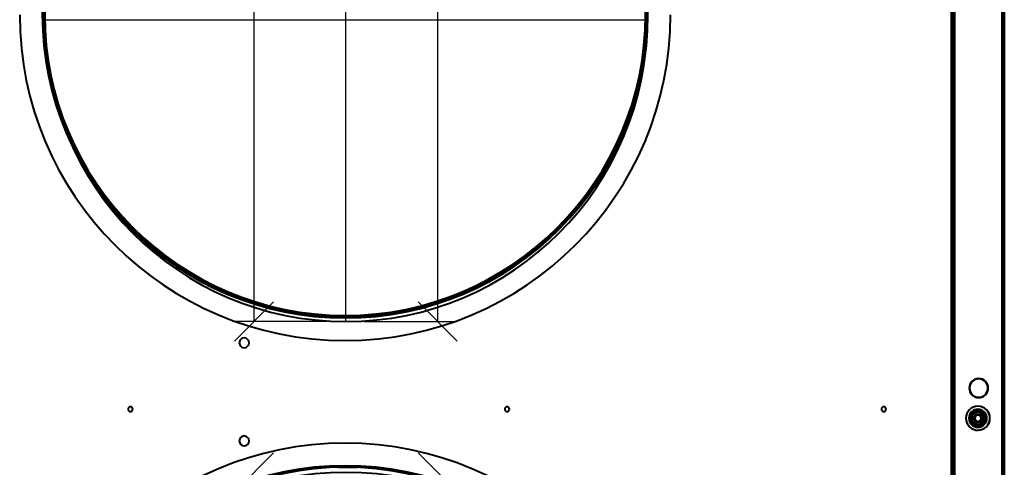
# Model space of a CAD drawing. Header units: millimetres. Extents: x -1392 to 1388, y -239 to 1267.
# Tile 81 of 91: x -216 to 437, y 583 to 880. Entities that reach past the tile are written whole.
import ezdxf

# ---------------------------------------------------------------- set-up
doc = ezdxf.new("R2010")
doc.units = ezdxf.units.MM
doc.layers.add('A-GENM', color=13, linetype='Continuous', lineweight=40)
doc.layers.add('G-IMPT', color=8, linetype='Continuous', lineweight=40)

# ---------------------------------------------------------------- blocks, each defined once
blk = doc.blocks.new('Souche connecteur circulaire R23 - Souche connecteur circulaire R23-762140-Droite')
at = {"layer": 'A-GENM'}
for start, end in [(360, 180), (0, 180), (180, 360), (180, 360)]:
    blk.add_arc((0, 380), 200, start, end, dxfattribs=at)
blk = doc.blocks.new('Souche connecteur circulaire R23 - Souche connecteur circulaire R23-762141-Droite')
at = {"layer": 'A-GENM'}
for start, end in [(360, 180), (0, 180), (180, 360), (180, 360)]:
    blk.add_arc((0, 880), 200, start, end, dxfattribs=at)
blk = doc.blocks.new('Souche connecteur circulaire R23 - Souche connecteur circulaire R23-762142-Droite')
at = {"layer": 'A-GENM'}
for start, end in [(0, 180), (360, 180), (180, 360), (180, 360)]:
    blk.add_arc((0, 380), 200, start, end, dxfattribs=at)
blk = doc.blocks.new('Souche connecteur circulaire R23 - Souche connecteur circulaire R23-762143-Droite')
at = {"layer": 'A-GENM'}
for start, end in [(0, 180), (360, 180), (180, 360), (180, 360)]:
    blk.add_arc((0, 880), 200, start, end, dxfattribs=at)
blk = doc.blocks.new('NEXA 2000 CALQUES_dwg-762145-Droite')
at = {"layer": 'G-IMPT'}
for p, q in [((402, 1102.27), (402, 129.47)), ((436.5, 129.47), (436.5, 1102.27)), ((437, 128.97), (437, 1102.77)), ((437, 128.97), (437, 1102.77)), ((402.5, 835.97), (402, 835.97)), ((402, 835.97), (402, 834.37)), ((402, 835.97), (402, 832.77)), ((402, 834.37), (402, 835.97)), ((402, 834.37), (402, 832.77)), ((402, 832.77), (402, 834.37)), ((402, 832.77), (402.5, 832.77)), ((402.5, 835.97), (402.5, 832.77)), ((402.5, 835.97), (402.5, 832.77)), ((402.5, 832.77), (402.5, 835.97)), ((402.5, 832.77), (402.5, 835.97)), ((402.5, 623.97), (402, 623.97)), ((402.5, 623.97), (402, 623.97)), ((402, 623.97), (402, 622.37)), ((402, 623.97), (402, 620.77)), ((402, 623.97), (402, 622.37)), ((402, 623.97), (402, 620.77)), ((402, 622.37), (402, 623.97)), ((402, 622.37), (402, 623.97)), ((402.5, 622.97), (402, 622.97)), ((402.5, 622.97), (402, 622.97)), ((402, 622.97), (402, 621.37)), ((402, 622.97), (402, 619.77)), ((402, 622.97), (402, 621.37)), ((402, 622.97), (402, 619.77)), ((402, 621.37), (402, 622.97)), ((402, 621.37), (402, 622.97)), ((402, 622.37), (402, 620.77)), ((402, 622.37), (402, 620.77)), ((402, 620.77), (402, 622.37)), ((402, 620.77), (402, 622.37)), ((402, 621.37), (402, 619.77)), ((402, 621.37), (402, 619.77)), ((402, 619.77), (402, 621.37)), ((402, 619.77), (402, 621.37)), ((402.5, 623.97), (402.5, 620.77)), ((402.5, 623.97), (402.5, 620.77)), ((402.5, 623.97), (402.5, 620.77)), ((402.5, 623.97), (402.5, 620.77)), ((402.5, 620.77), (402.5, 623.97)), ((402.5, 620.77), (402.5, 623.97)), ((402.5, 620.77), (402.5, 623.97)), ((402.5, 620.77), (402.5, 623.97)), ((402.5, 622.97), (402.5, 619.77)), ((402.5, 622.97), (402.5, 619.77)), ((402.5, 622.97), (402.5, 619.77)), ((402.5, 622.97), (402.5, 619.77)), ((402.5, 619.77), (402.5, 622.97)), ((402.5, 619.77), (402.5, 622.97)), ((402.5, 619.77), (402.5, 622.97)), ((402.5, 619.77), (402.5, 622.97)), ((402, 620.77), (402.5, 620.77)), ((402, 620.77), (402.5, 620.77)), ((402, 619.77), (402.5, 619.77)), ((402, 619.77), (402.5, 619.77))]:
    blk.add_line(p, q, dxfattribs=at)
at = {"layer": 'G-IMPT', "flags": 128}
for points in [[(402, 1102.27), (402, 867.05), (402, 631.82), (402, 396.6), (402, 161.37)], [(402, 161.37), (402, 396.6), (402, 631.82), (402, 867.05), (402, 1102.27)], [(402, 161.37), (402, 396.6), (402, 631.82), (402, 867.05), (402, 1102.27)], [(402, 1102.27), (402, 867.05), (402, 631.82), (402, 396.6), (402, 161.37)], [(402.6, 129.47), (402.6, 372.67), (402.6, 615.87), (402.6, 859.07), (402.6, 1102.27)], [(402.6, 1102.27), (402.6, 859.07), (402.6, 615.87), (402.6, 372.67), (402.6, 129.47)], [(402.6, 129.47), (402.6, 372.67), (402.6, 615.87), (402.6, 859.07), (402.6, 1102.27)], [(402.6, 1102.27), (402.6, 859.07), (402.6, 615.87), (402.6, 372.67), (402.6, 129.47)], [(404, 1102.27), (404, 859.07), (404, 615.87), (404, 372.67), (404, 129.47)], [(404, 129.47), (404, 372.67), (404, 615.87), (404, 859.07), (404, 1102.27)], [(404, 1102.27), (404, 859.07), (404, 615.87), (404, 372.67), (404, 129.47)], [(404, 129.47), (404, 372.67), (404, 615.87), (404, 859.07), (404, 1102.27)], [(404, 129.47), (404, 372.67), (404, 615.87), (404, 859.07), (404, 1102.27)], [(404, 1102.27), (404, 859.07), (404, 615.87), (404, 372.67), (404, 129.47)], [(404, 129.47), (404, 372.67), (404, 615.87), (404, 859.07), (404, 1102.27)], [(404, 1102.27), (404, 859.07), (404, 615.87), (404, 372.67), (404, 129.47)], [(435.5, 1102.27), (435.5, 859.07), (435.5, 615.87), (435.5, 372.67), (435.5, 129.47)], [(435.5, 129.47), (435.5, 372.67), (435.5, 615.87), (435.5, 859.07), (435.5, 1102.27)], [(435.5, 1102.27), (435.5, 859.07), (435.5, 615.87), (435.5, 372.67), (435.5, 129.47)], [(435.5, 129.47), (435.5, 372.67), (435.5, 615.87), (435.5, 859.07), (435.5, 1102.27)], [(435.5, 1102.27), (435.5, 859.07), (435.5, 615.87), (435.5, 372.67), (435.5, 129.47)], [(435.5, 129.47), (435.5, 372.67), (435.5, 615.87), (435.5, 859.07), (435.5, 1102.27)], [(435.5, 1102.27), (435.5, 859.07), (435.5, 615.87), (435.5, 372.67), (435.5, 129.47)], [(435.5, 129.47), (435.5, 372.67), (435.5, 615.87), (435.5, 859.07), (435.5, 1102.27)], [(435.9, 129.47), (435.9, 372.67), (435.9, 615.87), (435.9, 859.07), (435.9, 1102.27)], [(435.9, 1102.27), (435.9, 859.07), (435.9, 615.87), (435.9, 372.67), (435.9, 129.47)], [(435.9, 129.47), (435.9, 372.67), (435.9, 615.87), (435.9, 859.07), (435.9, 1102.27)], [(435.9, 1102.27), (435.9, 859.07), (435.9, 615.87), (435.9, 372.67), (435.9, 129.47)], [(435.9, 129.47), (435.9, 372.67), (435.9, 615.87), (435.9, 859.07), (435.9, 1102.27)], [(435.9, 1102.27), (435.9, 859.07), (435.9, 615.87), (435.9, 372.67), (435.9, 129.47)], [(436, 129.47), (436, 372.67), (436, 615.87), (436, 859.07), (436, 1102.27)], [(436, 1102.27), (436, 859.07), (436, 615.87), (436, 372.67), (436, 129.47)], [(436, 1102.27), (436, 859.07), (436, 615.87), (436, 372.67), (436, 129.47)], [(436, 129.47), (436, 372.67), (436, 615.87), (436, 859.07), (436, 1102.27)], [(436, 1102.27), (436, 859.07), (436, 615.87), (436, 372.67), (436, 129.47)], [(436, 129.47), (436, 372.67), (436, 615.87), (436, 859.07), (436, 1102.27)], [(436.4, 128.97), (436.4, 372.42), (436.4, 615.87), (436.4, 859.32), (436.4, 1102.77)], [(436.4, 128.97), (436.4, 372.42), (436.4, 615.87), (436.4, 859.32), (436.4, 1102.77)], [(436.4, 1102.77), (436.4, 859.32), (436.4, 615.87), (436.4, 372.42), (436.4, 128.97)], [(436.4, 1102.77), (436.4, 859.32), (436.4, 615.87), (436.4, 372.42), (436.4, 128.97)], [(436.4, 1102.77), (436.4, 859.32), (436.4, 615.87), (436.4, 372.42), (436.4, 128.97)], [(436.4, 1102.77), (436.4, 859.32), (436.4, 615.87), (436.4, 372.42), (436.4, 128.97)], [(436.4, 128.97), (436.4, 372.42), (436.4, 615.87), (436.4, 859.32), (436.4, 1102.77)], [(436.4, 1102.77), (436.4, 859.32), (436.4, 615.87), (436.4, 372.42), (436.4, 128.97)], [(436.4, 128.97), (436.4, 372.42), (436.4, 615.87), (436.4, 859.32), (436.4, 1102.77)], [(436.4, 128.97), (436.4, 372.42), (436.4, 615.87), (436.4, 859.32), (436.4, 1102.77)], [(436.4, 128.97), (436.4, 372.42), (436.4, 615.87), (436.4, 859.32), (436.4, 1102.77)], [(436.4, 1102.77), (436.4, 859.32), (436.4, 615.87), (436.4, 372.42), (436.4, 128.97)], [(436.5, 1102.77), (436.5, 859.32), (436.5, 615.87), (436.5, 372.42), (436.5, 128.97)], [(436.5, 128.97), (436.5, 372.42), (436.5, 615.87), (436.5, 859.32), (436.5, 1102.77)], [(436.5, 128.97), (436.5, 372.42), (436.5, 615.87), (436.5, 859.32), (436.5, 1102.77)], [(436.5, 1102.77), (436.5, 859.32), (436.5, 615.87), (436.5, 372.42), (436.5, 128.97)], [(436.5, 1102.37), (436.5, 859.12), (436.5, 615.87), (436.5, 372.62), (436.5, 129.37)], [(436.5, 129.37), (436.5, 372.62), (436.5, 615.87), (436.5, 859.12), (436.5, 1102.37)], [(436.5, 1102.37), (436.5, 859.12), (436.5, 615.87), (436.5, 372.62), (436.5, 129.37)], [(436.5, 129.37), (436.5, 372.62), (436.5, 615.87), (436.5, 859.12), (436.5, 1102.37)], [(436.5, 129.47), (436.5, 372.67), (436.5, 615.87), (436.5, 859.07), (436.5, 1102.27)], [(436.5, 129.47), (436.5, 372.67), (436.5, 615.87), (436.5, 859.07), (436.5, 1102.27)], [(436.5, 1102.27), (436.5, 859.07), (436.5, 615.87), (436.5, 372.67), (436.5, 129.47)], [(436.5, 129.47), (436.5, 372.67), (436.5, 615.87), (436.5, 859.07), (436.5, 1102.27)], [(436.5, 1102.27), (436.5, 859.07), (436.5, 615.87), (436.5, 372.67), (436.5, 129.47)], [(436.5, 129.47), (436.5, 372.67), (436.5, 615.87), (436.5, 859.07), (436.5, 1102.27)], [(436.5, 1102.27), (436.5, 859.07), (436.5, 615.87), (436.5, 372.67), (436.5, 129.47)], [(436.5, 1102.27), (436.5, 859.07), (436.5, 615.87), (436.5, 372.67), (436.5, 129.47)], [(436.5, 1102.27), (436.5, 859.07), (436.5, 615.87), (436.5, 372.67), (436.5, 129.47)], [(436.5, 1102.27), (436.5, 859.07), (436.5, 615.87), (436.5, 372.67), (436.5, 129.47)], [(436.5, 129.47), (436.5, 372.67), (436.5, 615.87), (436.5, 859.07), (436.5, 1102.27)], [(436.5, 129.47), (436.5, 372.67), (436.5, 615.87), (436.5, 859.07), (436.5, 1102.27)], [(437, 1102.77), (437, 859.32), (437, 615.87), (437, 372.42), (437, 128.97)], [(437, 128.97), (437, 372.42), (437, 615.87), (437, 859.32), (437, 1102.77)], [(437, 1102.77), (437, 859.32), (437, 615.87), (437, 372.42), (437, 128.97)], [(437, 128.97), (437, 372.42), (437, 615.87), (437, 859.32), (437, 1102.77)], [(437, 128.97), (437, 372.42), (437, 615.87), (437, 859.32), (437, 1102.77)], [(437, 1102.77), (437, 859.32), (437, 615.87), (437, 372.42), (437, 128.97)], [(437, 128.97), (437, 372.42), (437, 615.87), (437, 859.32), (437, 1102.77)], [(437, 1102.77), (437, 859.32), (437, 615.87), (437, 372.42), (437, 128.97)], [(437, 128.97), (437, 372.42), (437, 615.87), (437, 859.32), (437, 1102.77)], [(437, 128.97), (437, 372.42), (437, 615.87), (437, 859.32), (437, 1102.77)], [(437, 1102.77), (437, 859.32), (437, 615.87), (437, 372.42), (437, 128.97)], [(437, 1102.77), (437, 859.32), (437, 615.87), (437, 372.42), (437, 128.97)], [(-0.5, 683.37), (-8.5, 683.53), (-16.48, 684.01), (-24.44, 684.81), (-32.36, 685.93), (-40.23, 687.36), (-48.04, 689.1), (-55.77, 691.16), (-63.41, 693.53), (-70.95, 696.19), (-78.38, 699.16), (-85.69, 702.42), (-92.86, 705.97), (-99.88, 709.81), (-106.74, 713.92), (-113.43, 718.31), (-119.94, 722.95), (-126.26, 727.86), (-132.38, 733.01), (-138.28, 738.41), (-143.97, 744.03), (-149.43, 749.88), (-154.65, 755.94), (-159.62, 762.21), (-164.34, 768.67), (-168.79, 775.31), (-172.98, 782.13), (-176.89, 789.11), (-180.52, 796.24), (-183.86, 803.5), (-186.91, 810.9), (-189.66, 818.41), (-192.1, 826.03), (-194.24, 833.74), (-196.07, 841.52), (-197.59, 849.38), (-198.79, 857.29), (-199.68, 865.24), (-200.24, 873.22), (-200.49, 881.21)], [(199.49, 885.53), (199.41, 877.53), (199.02, 869.54), (198.31, 861.57), (197.28, 853.64), (195.93, 845.76), (194.27, 837.93), (192.3, 830.18), (190.02, 822.51), (187.43, 814.94), (184.54, 807.48), (181.36, 800.14), (177.89, 792.94), (174.13, 785.88), (170.09, 778.97), (165.78, 772.23), (161.2, 765.67), (156.36, 759.3), (151.28, 753.13), (145.95, 747.16), (140.38, 741.41), (134.59, 735.89), (128.59, 730.61), (122.37, 725.57), (115.97, 720.78), (109.37, 716.25), (102.6, 711.99), (95.66, 708.01), (88.57, 704.3), (81.34, 700.88), (73.98, 697.76), (66.5, 694.93), (58.91, 692.4), (51.22, 690.18), (43.46, 688.26), (35.62, 686.66), (27.72, 685.37), (19.78, 684.4), (11.81, 683.75), (3.82, 683.42), (-0.5, 683.37)], [(-4.82, 583.33), (-0.5, 583.37)], [(-0.5, 583.37), (7.5, 583.21)]]:
    blk.add_lwpolyline(points, dxfattribs=at)
at = {"layer": 'G-IMPT'}
for centre, radius, start, end in [((-0.5, 883.37), 201, 90, 270), ((-0.5, 883.37), 201, 90, 270), ((-0.5, 883.37), 201, 90, 270), ((-0.5, 883.37), 201, 90, 270), ((-0.5, 883.37), 201, 90, 270), ((-0.5, 883.37), 200, 90, 270), ((-0.5, 883.37), 199.37, 90, 270), ((-0.5, 883.37), 199.37, 90, 270), ((-0.5, 883.37), 201, 270, 90), ((-0.5, 883.37), 201, 270, 90), ((-0.5, 883.37), 201, 270, 90), ((-0.5, 883.37), 201, 270, 90), ((-0.5, 883.37), 201, 270, 90), ((-0.5, 883.37), 200, 270, 90), ((-0.5, 883.37), 199.37, 270, 90), ((-0.5, 883.37), 199.37, 270, 90), ((-0.5, 883.37), 216, 180, 360), ((-0.5, 883.37), 216, 180, 360), ((-0.5, 883.37), 216, 180, 360), ((-0.5, 883.37), 216, 180, 360), ((-0.5, 883.37), 216, 180, 0), ((-0.5, 883.37), 216, 180, 360), ((-0.5, 883.37), 216, 180, 0), ((-0.5, 883.37), 216, 180, 0), ((-0.5, 883.37), 201, 180, 270), ((-0.5, 883.37), 201, 180, 0), ((-0.5, 883.37), 201, 180, 0), ((-0.5, 883.37), 201, 180, 360), ((-0.5, 883.37), 201, 180, 360), ((-0.5, 883.37), 201, 180, 270), ((-0.5, 883.37), 201, 180, 0), ((-0.5, 883.37), 201, 180, 270), ((-0.5, 883.37), 201, 180, 0), ((-0.5, 883.37), 201, 180, 360), ((-0.5, 883.37), 201, 180, 360), ((-0.5, 883.37), 201, 180, 0), ((-0.5, 883.37), 201, 180, 0), ((-0.5, 883.37), 201, 180, 360), ((-0.5, 883.37), 201, 180, 0), ((-0.5, 883.37), 201, 180, 0), ((-0.5, 883.37), 201, 180, 360), ((-0.5, 883.37), 201, 180, 360), ((-0.5, 883.37), 201, 180, 360), ((-0.5, 883.37), 200.41, 180, 360), ((-0.5, 883.37), 200.41, 180, 360), ((-0.5, 883.37), 200.41, 180, 360), ((-0.5, 883.37), 200.41, 180, 0), ((-0.5, 883.37), 200.41, 180, 0), ((-0.5, 883.37), 200.41, 180, 360), ((-0.5, 883.37), 200.41, 180, 0), ((-0.5, 883.37), 200.41, 180, 360), ((-0.5, 883.37), 200, 180, 270), ((-0.5, 883.37), 200, 180, 0), ((-0.5, 883.37), 200, 180, 0), ((-0.5, 883.37), 200, 180, 0), ((-0.5, 883.37), 200, 180, 360), ((-0.5, 883.37), 200, 180, 360), ((-0.5, 883.37), 200, 180, 360), ((-0.5, 883.37), 199.97, 180, 360), ((-0.5, 883.37), 199.97, 180, 360), ((-0.5, 883.37), 199.97, 180, 360), ((-0.5, 883.37), 199.97, 180, 0), ((-0.5, 883.37), 199.97, 180, 0), ((-0.5, 883.37), 199.97, 180, 360), ((-0.5, 883.37), 199.97, 180, 360), ((-0.5, 883.37), 199.97, 180, 0), ((-0.5, 883.37), 199.37, 180, 360), ((-0.5, 883.37), 199.37, 180, 0), ((-0.5, 883.37), 199.37, 180, 270), ((-0.5, 883.37), 199.37, 180, 0), ((-0.5, 883.37), 199.37, 180, 0), ((-0.5, 883.37), 199.37, 180, 360), ((-0.5, 883.37), 199.37, 180, 360), ((-0.5, 883.37), 199.37, 180, 360), ((-0.5, 883.37), 199.37, 180, 0), ((-0.5, 883.37), 199.37, 180, 360), ((-0.5, 883.37), 199.37, 180, 360), ((-0.5, 883.37), 199.37, 180, 360), ((-0.5, 883.37), 199.37, 180, 360), ((-0.5, 883.37), 199.37, 180, 270), ((-0.5, 883.37), 199.37, 270, 360), ((-0.5, 883.37), 201, 270, 360), ((-0.5, 883.37), 200, 270, 0), ((-0.5, 883.37), 201, 270, 0), ((-0.5, 883.37), 201, 270, 0), ((-0.5, 883.37), 199.37, 270, 0), ((-67.5, 665.87), 3.25, 360, 180), ((-67.5, 665.87), 3.25, 360, 180), ((-67.5, 665.87), 3.25, 0, 180), ((-67.5, 665.87), 3.25, 0, 180), ((-67.5, 665.87), 3.25, 180, 0), ((-67.5, 665.87), 3.25, 180, 360), ((-67.5, 665.87), 3.25, 180, 0), ((-67.5, 665.87), 3.25, 180, 360), ((420, 635.87), 6.31, 360, 180), ((420, 635.87), 6.31, 90, 270), ((420, 635.87), 6.15, 90, 180), ((420, 635.87), 6.15, 90, 270), ((420, 635.87), 6.11, 90, 270), ((420, 635.87), 6.11, 90, 270), ((420, 635.87), 6.31, 270, 90), ((420, 635.87), 6.15, 360, 90), ((420, 635.87), 6.15, 270, 90), ((420, 635.87), 6.11, 270, 90), ((420, 635.87), 6.11, 270, 90), ((420, 635.87), 6.31, 180, 270), ((420, 635.87), 6.15, 180, 0), ((420, 635.87), 6.31, 270, 0), ((-143, 621.87), 1.6, 0, 180), ((-143, 621.87), 1.6, 0, 180), ((-143, 621.87), 1.6, 0, 180), ((-143, 621.87), 1.6, 0, 180), ((-143, 621.87), 1.6, 0, 180), ((-143, 621.87), 1.6, 0, 180), ((-143, 621.87), 1.6, 0, 180), ((-143, 621.87), 1.6, 0, 180), ((-143, 621.87), 1.6, 180, 0), ((-143, 621.87), 1.6, 180, 360), ((-143, 621.87), 1.6, 180, 0), ((-143, 621.87), 1.6, 180, 360), ((-143, 621.87), 1.6, 180, 0), ((-143, 621.87), 1.6, 180, 0), ((-143, 621.87), 1.6, 180, 0), ((-143, 621.87), 1.6, 180, 0), ((107, 621.87), 1.6, 0, 180), ((107, 621.87), 1.6, 360, 180), ((107, 621.87), 1.6, 0, 180), ((107, 621.87), 1.6, 360, 180), ((107, 621.87), 1.6, 0, 180), ((107, 621.87), 1.6, 0, 180), ((107, 621.87), 1.6, 360, 180), ((107, 621.87), 1.6, 0, 180), ((107, 621.87), 1.6, 180, 0), ((107, 621.87), 1.6, 180, 360), ((107, 621.87), 1.6, 180, 360), ((107, 621.87), 1.6, 180, 0), ((107, 621.87), 1.6, 180, 0), ((107, 621.87), 1.6, 180, 0), ((107, 621.87), 1.6, 180, 0), ((107, 621.87), 1.6, 180, 0), ((357, 621.87), 1.6, 0, 180), ((357, 621.87), 1.6, 0, 180), ((357, 621.87), 1.6, 360, 180), ((357, 621.87), 1.6, 360, 180), ((357, 621.87), 1.6, 0, 180), ((357, 621.87), 1.6, 0, 180), ((357, 621.87), 1.6, 360, 180), ((357, 621.87), 1.6, 0, 180), ((357, 621.87), 1.6, 180, 0), ((357, 621.87), 1.6, 180, 0), ((357, 621.87), 1.6, 180, 360), ((357, 621.87), 1.6, 180, 0), ((357, 621.87), 1.6, 180, 0), ((357, 621.87), 1.6, 180, 0), ((357, 621.87), 1.6, 180, 0), ((357, 621.87), 1.6, 180, 360), ((419.5, 615.87), 7.95, 0, 180), ((419.5, 615.87), 7.95, 0, 180), ((419.5, 615.87), 7.95, 360, 180), ((419.5, 615.87), 7.95, 0, 180), ((419.5, 615.87), 7.95, 337.47733, 157.47733), ((419.5, 615.87), 7.95, 337.47733, 157.47733), ((419.5, 615.87), 7.95, 337.47733, 157.47733), ((419.5, 615.87), 7.95, 337.47733, 157.47733), ((419.5, 615.87), 6, 0, 180), ((419.5, 615.87), 6, 0, 180), ((419.5, 615.87), 6, 0, 180), ((419.5, 615.87), 6, 0, 180), ((419.5, 615.87), 6, 0, 180), ((419.5, 615.87), 6, 0, 180), ((419.5, 615.87), 6, 0, 180), ((419.5, 615.87), 6, 0, 180), ((419.5, 615.87), 6, 0, 180), ((419.5, 615.87), 6, 0, 180), ((419.5, 615.87), 6, 0, 180), ((419.5, 615.87), 6, 360, 180), ((419.5, 615.87), 6, 0, 180), ((419.5, 615.87), 6, 0, 180), ((419.5, 615.87), 5.95, 0, 180), ((419.5, 615.87), 5.95, 0, 180), ((419.5, 615.87), 5.95, 360, 180), ((419.5, 615.87), 5.55, 0, 180), ((419.5, 615.87), 5.55, 0, 180), ((419.5, 615.87), 5.95, 337.47733, 157.47733), ((419.5, 615.87), 5.95, 337.47733, 157.47733), ((419.5, 615.87), 5.95, 337.47733, 157.47733), ((419.5, 615.87), 5.55, 337.47733, 157.47733), ((419.5, 615.87), 5.55, 337.47733, 157.47733), ((419.5, 615.87), 7.95, 157.47733, 337.47733), ((419.5, 615.87), 7.95, 157.47733, 337.47733), ((419.5, 615.87), 7.95, 157.47733, 337.47733), ((419.5, 615.87), 7.95, 157.47733, 337.47733), ((419.5, 615.87), 7.95, 180, 0), ((419.5, 615.87), 7.95, 180, 0), ((419.5, 615.87), 7.95, 180, 0), ((419.5, 615.87), 7.95, 180, 0), ((419.5, 615.87), 6, 180, 0), ((419.5, 615.87), 6, 180, 0), ((419.5, 615.87), 6, 180, 0), ((419.5, 615.87), 6, 180, 0), ((419.5, 615.87), 6, 180, 0), ((419.5, 615.87), 6, 180, 0), ((419.5, 615.87), 6, 180, 0), ((419.5, 615.87), 6, 180, 0), ((419.5, 615.87), 6, 180, 0), ((419.5, 615.87), 6, 180, 0), ((419.5, 615.87), 6, 180, 360), ((419.5, 615.87), 6, 180, 0), ((419.5, 615.87), 6, 180, 0), ((419.5, 615.87), 6, 180, 0), ((419.5, 615.87), 5.95, 157.47733, 337.47733), ((419.5, 615.87), 5.95, 157.47733, 337.47733), ((419.5, 615.87), 5.95, 157.47733, 337.47733), ((419.5, 615.87), 5.95, 180, 0), ((419.5, 615.87), 5.95, 180, 360), ((419.5, 615.87), 5.95, 180, 0), ((419.5, 615.87), 5.55, 157.47733, 337.47733), ((419.5, 615.87), 5.55, 157.47733, 337.47733), ((419.5, 615.87), 5.55, 180, 0), ((419.5, 615.87), 5.55, 180, 0), ((419.5, 615.87), 4.85, 0, 180), ((419.5, 615.87), 4.85, 360, 180), ((419.5, 615.87), 4.85, 0, 180), ((419.5, 615.87), 4.85, 0, 180), ((419.5, 615.87), 4.85, 157.47733, 337.47733), ((419.5, 615.87), 4.85, 157.47733, 337.47733), ((419.5, 615.87), 4.85, 157.47733, 337.47733), ((419.5, 615.87), 4.85, 157.47733, 337.47733), ((419.5, 615.87), 4.85, 180, 0), ((419.5, 615.87), 4.85, 180, 0), ((419.5, 615.87), 4.85, 180, 0), ((419.5, 615.87), 4.85, 180, 0), ((419.5, 615.87), 4.85, 337.47733, 157.47733), ((419.5, 615.87), 4.85, 337.47733, 157.47733), ((419.5, 615.87), 4.85, 337.47733, 157.47733), ((419.5, 615.87), 4.85, 337.47733, 157.47733), ((419.5, 615.87), 4.45, 0, 180), ((419.5, 615.87), 4.45, 0, 180), ((419.5, 615.87), 4.45, 360, 180), ((419.5, 615.87), 4.45, 0, 180), ((419.5, 615.87), 4.45, 0, 180), ((419.5, 615.87), 4.45, 0, 180), ((419.5, 615.87), 4.45, 0, 180), ((419.5, 615.87), 4.45, 0, 180), ((419.5, 615.87), 4.45, 0, 180), ((419.5, 615.87), 4.45, 157.47733, 337.47733), ((419.5, 615.87), 4.45, 157.47733, 337.47733), ((419.5, 615.87), 4.45, 157.47733, 337.47733), ((419.5, 615.87), 4.45, 157.47733, 337.47733), ((419.5, 615.87), 4.45, 157.47733, 337.47733), ((419.5, 615.87), 4.45, 157.47733, 180), ((419.5, 615.87), 4.45, 157.47733, 337.47733), ((419.5, 615.87), 4.45, 180, 0), ((419.5, 615.87), 4.45, 180, 0), ((419.5, 615.87), 4.45, 180, 337.47733), ((419.5, 615.87), 4.45, 180, 0), ((419.5, 615.87), 4.45, 180, 337.47733), ((419.5, 615.87), 4.45, 180, 0), ((419.5, 615.87), 4.45, 180, 0), ((419.5, 615.87), 4.45, 180, 0), ((419.5, 615.87), 4.45, 180, 0), ((419.5, 615.87), 4.45, 180, 0), ((419.5, 615.87), 4.45, 337.47733, 157.47733), ((419.5, 615.87), 4.45, 337.47733, 157.47733), ((419.5, 615.87), 4.45, 0, 157.47733), ((419.5, 615.87), 4.45, 337.47733, 157.47733), ((419.5, 615.87), 4.45, 337.47733, 157.47733), ((419.5, 615.87), 4.45, 337.47733, 157.47733), ((419.5, 615.87), 4.45, 337.47733, 157.47733), ((419.5, 615.87), 4.05, 0, 180), ((419.5, 615.87), 4.05, 0, 180), ((419.5, 615.87), 4.05, 157.47733, 337.47733), ((419.5, 615.87), 4.05, 157.47733, 337.47733), ((419.5, 615.87), 4.05, 180, 0), ((419.5, 615.87), 4.05, 180, 0), ((419.5, 615.87), 4.05, 337.47733, 157.47733), ((419.5, 615.87), 4.05, 337.47733, 157.47733), ((419.5, 615.87), 2.75, 0, 180), ((419.5, 615.87), 2.75, 0, 180), ((419.5, 615.87), 2.75, 0, 180), ((419.5, 615.87), 2.75, 0, 180), ((419.5, 615.87), 2.75, 157.47733, 337.47733), ((419.5, 615.87), 2.75, 157.47733, 337.47733), ((419.5, 615.87), 2.75, 157.47733, 337.47733), ((419.5, 615.87), 2.75, 157.47733, 337.47733), ((419.5, 615.87), 2.75, 180, 0), ((419.5, 615.87), 2.75, 180, 0), ((419.5, 615.87), 2.75, 180, 0), ((419.5, 615.87), 2.75, 180, 0), ((419.5, 615.87), 2.55, 0, 180), ((419.5, 615.87), 2.55, 0, 180), ((419.5, 615.87), 2.55, 0, 180), ((419.5, 615.87), 2.55, 360, 180), ((419.5, 615.87), 2.55, 67.47733, 180), ((419.5, 615.87), 2.55, 0, 180), ((419.5, 615.87), 2.55, 0, 180), ((419.5, 615.87), 2.55, 0, 180), ((419.5, 615.87), 2.55, 0, 180), ((419.5, 615.87), 2.55, 157.47733, 180), ((419.5, 615.87), 2.55, 157.47733, 337.47733), ((419.5, 615.87), 2.55, 157.47733, 270), ((419.5, 615.87), 2.55, 157.47733, 337.47733), ((419.5, 615.87), 2.55, 157.47733, 337.47733), ((419.5, 615.87), 2.55, 157.47733, 337.47733), ((419.5, 615.87), 2.55, 157.47733, 337.47733), ((419.5, 615.87), 2.55, 180, 0), ((419.5, 615.87), 2.55, 180, 0), ((419.5, 615.87), 2.55, 180, 337.47733), ((419.5, 615.87), 2.55, 180, 270), ((419.5, 615.87), 2.55, 180, 0), ((419.5, 615.87), 2.55, 180, 0), ((419.5, 615.87), 2.55, 180, 0), ((419.5, 615.87), 2.55, 180, 0), ((419.5, 615.87), 2.55, 180, 0), ((419.5, 615.87), 2.55, 180, 0), ((419.5, 615.87), 2.75, 337.47733, 157.47733), ((419.5, 615.87), 2.75, 337.47733, 157.47733), ((419.5, 615.87), 2.75, 337.47733, 157.47733), ((419.5, 615.87), 2.75, 337.47733, 157.47733), ((419.5, 615.87), 2.55, 67.47733, 157.47733), ((419.5, 615.87), 2.55, 337.47733, 157.47733), ((419.5, 615.87), 2.55, 337.47733, 157.47733), ((419.5, 615.87), 2.55, 337.47733, 157.47733), ((419.5, 615.87), 2.55, 337.47733, 157.47733), ((419.5, 615.87), 2.55, 337.47733, 157.47733), ((419.5, 615.87), 2.55, 337.47733, 157.47733), ((419.5, 615.87), 2.1, 0, 180), ((419.5, 615.87), 2.1, 90, 270), ((419.5, 615.87), 2.1, 0, 180), ((419.5, 615.87), 2.1, 360, 180), ((419.5, 615.87), 2.1, 0, 180), ((419.5, 615.87), 2.1, 90, 180), ((419.5, 615.87), 2.1, 0, 180), ((419.5, 615.87), 2.1, 90, 270), ((419.5, 615.87), 2.1, 180, 0), ((419.5, 615.87), 2.1, 180, 0), ((419.5, 615.87), 2.1, 180, 0), ((419.5, 615.87), 2.1, 180, 0), ((419.5, 615.87), 2.1, 180, 270), ((419.5, 615.87), 2.1, 180, 0), ((419.5, 615.87), 2.1, 270, 90), ((419.5, 615.87), 2.1, 0, 90), ((419.5, 615.87), 2.1, 270, 90), ((419.5, 615.87), 2.1, 270, 0), ((419.5, 615.87), 2.55, 270, 0), ((419.5, 615.87), 2.55, 270, 337.47733), ((419.5, 615.87), 2.55, 337.47733, 67.47733), ((419.5, 615.87), 2.55, 0, 67.47733), ((419.5, 615.87), 4.45, 337.47733, 0), ((419.5, 615.87), 4.45, 337.47733, 0), ((-67.5, 600.87), 3.25, 0, 180), ((-67.5, 600.87), 3.25, 0, 180), ((-67.5, 600.87), 3.25, 0, 180), ((-67.5, 600.87), 3.25, 360, 180), ((-67.5, 600.87), 3.25, 360, 180), ((-67.5, 600.87), 3.25, 360, 180), ((-67.5, 600.87), 3.25, 0, 180), ((-67.5, 600.87), 3.25, 0, 180), ((-0.5, 383.37), 216, 360, 180), ((-0.5, 383.37), 216, 360, 180), ((-0.5, 383.37), 216, 360, 180), ((-0.5, 383.37), 216, 360, 180), ((-0.5, 383.37), 216, 0, 180), ((-0.5, 383.37), 216, 0, 180), ((-0.5, 383.37), 216, 360, 180), ((-0.5, 383.37), 216, 360, 180), ((-67.5, 600.87), 3.25, 180, 0), ((-67.5, 600.87), 3.25, 180, 360), ((-67.5, 600.87), 3.25, 180, 360), ((-67.5, 600.87), 3.25, 180, 0), ((-67.5, 600.87), 3.25, 180, 360), ((-67.5, 600.87), 3.25, 180, 360), ((-67.5, 600.87), 3.25, 180, 0), ((-67.5, 600.87), 3.25, 180, 0), ((-0.5, 383.37), 201, 90, 180), ((-0.5, 383.37), 201, 360, 180), ((-0.5, 383.37), 201, 0, 180), ((-0.5, 383.37), 201, 90, 270), ((-0.5, 383.37), 201, 360, 180), ((-0.5, 383.37), 201, 0, 180), ((-0.5, 383.37), 201, 360, 180), ((-0.5, 383.37), 201, 90, 270), ((-0.5, 383.37), 201, 0, 180), ((-0.5, 383.37), 201, 0, 180), ((-0.5, 383.37), 201, 360, 180), ((-0.5, 383.37), 201, 90, 270), ((-0.5, 383.37), 201, 360, 180), ((-0.5, 383.37), 201, 360, 180), ((-0.5, 383.37), 201, 0, 180), ((-0.5, 383.37), 201, 0, 180), ((-0.5, 383.37), 201, 360, 180), ((-0.5, 383.37), 201, 0, 180), ((-0.5, 383.37), 201, 360, 180), ((-0.5, 383.37), 201, 90, 180), ((-0.5, 383.37), 201, 90, 180), ((-0.5, 383.37), 201, 360, 180), ((-0.5, 383.37), 201, 90, 270), ((-0.5, 383.37), 201, 90, 270), ((-0.5, 383.37), 200.41, 360, 180), ((-0.5, 383.37), 200.41, 360, 180), ((-0.5, 383.37), 200.41, 360, 180), ((-0.5, 383.37), 200.41, 0, 180), ((-0.5, 383.37), 200.41, 0, 180), ((-0.5, 383.37), 200.41, 0, 180), ((-0.5, 383.37), 200.41, 360, 180), ((-0.5, 383.37), 200.41, 360, 180), ((-0.5, 383.37), 200, 90, 180), ((-0.5, 383.37), 200, 0, 180), ((-0.5, 383.37), 200, 0, 180), ((-0.5, 383.37), 200, 360, 180), ((-0.5, 383.37), 200, 0, 180), ((-0.5, 383.37), 200, 90, 270), ((-0.5, 383.37), 200, 360, 180), ((-0.5, 383.37), 200, 360, 180), ((-0.5, 383.37), 201, 270, 90), ((-0.5, 383.37), 201, 360, 90), ((-0.5, 383.37), 201, 270, 90), ((-0.5, 383.37), 201, 270, 90), ((-0.5, 383.37), 201, 360, 90), ((-0.5, 383.37), 201, 360, 90), ((-0.5, 383.37), 201, 270, 90), ((-0.5, 383.37), 201, 270, 90), ((-0.5, 383.37), 200, 270, 90), ((-0.5, 383.37), 200, 0, 90)]:
    blk.add_arc(centre, radius, start, end, dxfattribs=at)

msp = doc.modelspace()

# ---------------------------------------------------------------- linework, layer by layer
at = {"color": 1, "lineweight": 30}
for p, q in [((-60.96, 680), (-60.96, 1080)), ((60.96, 680), (60.96, 1080)), ((-48.02, 692.94), (-73.9, 667.06)), ((48.02, 692.94), (73.9, 667.06)), ((-12.19, 680), (-73.15, 680)), ((12.19, 680), (73.15, 680)), ((-48.02, 592.94), (-73.9, 567.06)), ((48.02, 592.94), (73.9, 567.06))]:
    msp.add_line(p, q, dxfattribs=at)
at = {"color": 94, "lineweight": 30}
for p, q in [((0, 680), (0, 1080)), ((-200, 880), (200, 880))]:
    msp.add_line(p, q, dxfattribs=at)
at = {"color": 5, "lineweight": 30}
msp.add_polyline3d([(0, 880, 0), (0, 880, 0), (0, 880, 0), (0, 880, 0)], dxfattribs=at)
msp.add_polyline3d([(0, 880, 0), (0, 880, 0), (0, 880, 0), (0, 880, 0)], dxfattribs=at)
at = {"color": 94, "lineweight": 30}
msp.add_circle((0, 880), 200, dxfattribs=at)
msp.add_circle((0, 880), 200, dxfattribs=at)

# ---------------------------------------------------------------- block references
at = {"layer": 'A-GENM'}
for name in ['Souche connecteur circulaire R23 - Souche connecteur circulaire R23-762141-Droite', 'Souche connecteur circulaire R23 - Souche connecteur circulaire R23-762143-Droite', 'Souche connecteur circulaire R23 - Souche connecteur circulaire R23-762140-Droite', 'Souche connecteur circulaire R23 - Souche connecteur circulaire R23-762142-Droite']:
    msp.add_blockref(name, (0, 0), dxfattribs=at)
at = {"layer": 'G-IMPT'}
msp.add_blockref('NEXA 2000 CALQUES_dwg-762145-Droite', (0, 0), dxfattribs=at)

doc.saveas('drawing.dxf')
